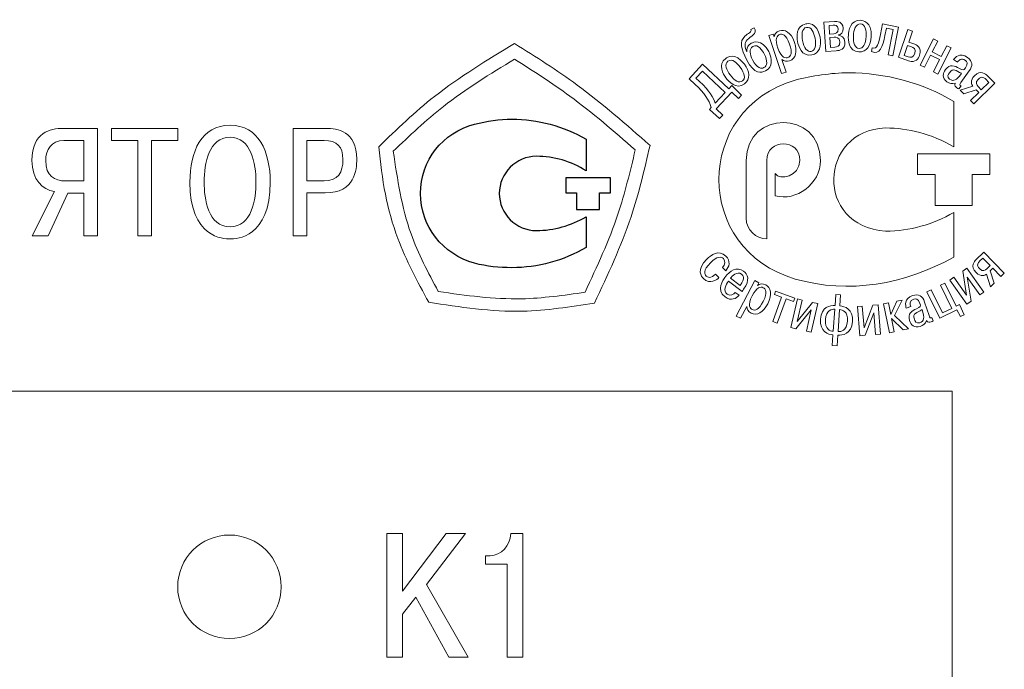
# Model space of a CAD drawing. Header units: millimetres. Extents: x 0 to 420, y 0 to 297.
# Tile 6 of 22: x 121 to 145, y 197 to 213. Entities that reach past the tile are written whole.
import ezdxf

# ---------------------------------------------------------------- set-up
doc = ezdxf.new("R2010")
doc.units = ezdxf.units.MM
doc.layers.add('text', color=250, linetype='Continuous')

msp = doc.modelspace()

# ---------------------------------------------------------------- linework, layer by layer
at = {"layer": 'text', "lineweight": 9}
for points, knots in [([(139.964, 213.049), (139.999, 213.056), (140.236, 213.1), (140.308, 212.727), (140.308, 212.727), (140.348, 212.521), (140.298, 212.334), (140.11, 212.298), (140.11, 212.298), (139.86, 212.25), (139.785, 212.521), (139.765, 212.622), (139.765, 212.622), (139.745, 212.726), (139.715, 213.001), (139.964, 213.049)], [0, 0, 0, 0, 0.2, 0.2, 0.2, 0.2, 0.4, 0.4, 0.4, 0.4, 0.6, 0.6, 0.6, 0.6, 1, 1, 1, 1]), ([(140.658, 213.108), (140.724, 213.112), (140.855, 213.107), (140.865, 212.947), (140.865, 212.947), (140.873, 212.827), (140.804, 212.79), (140.756, 212.781), (140.756, 212.781), (140.756, 212.781), (140.756, 212.773), (140.756, 212.773), (140.756, 212.773), (140.812, 212.77), (140.9, 212.736), (140.909, 212.604), (140.909, 212.604), (140.92, 212.427), (140.78, 212.405), (140.699, 212.4), (140.699, 212.4), (140.699, 212.4), (140.448, 212.384), (140.448, 212.384), (140.448, 212.384), (140.448, 212.384), (140.402, 213.091), (140.402, 213.091), (140.402, 213.091), (140.402, 213.091), (140.658, 213.108), (140.658, 213.108)], [0, 0, 0, 0, 0.111111, 0.111111, 0.111111, 0.111111, 0.222222, 0.222222, 0.222222, 0.222222, 0.333333, 0.333333, 0.333333, 0.333333, 0.444444, 0.444444, 0.444444, 0.444444, 0.555556, 0.555556, 0.555556, 0.555556, 0.666667, 0.666667, 0.666667, 0.666667, 0.777778, 0.777778, 0.777778, 0.777778, 1, 1, 1, 1]), ([(141.291, 213.135), (141.326, 213.132), (141.567, 213.116), (141.544, 212.737), (141.544, 212.737), (141.531, 212.527), (141.435, 212.359), (141.245, 212.371), (141.245, 212.371), (140.991, 212.386), (140.986, 212.668), (140.992, 212.771), (140.992, 212.771), (140.999, 212.877), (141.038, 213.15), (141.291, 213.135)], [0, 0, 0, 0, 0.2, 0.2, 0.2, 0.2, 0.4, 0.4, 0.4, 0.4, 0.6, 0.6, 0.6, 0.6, 1, 1, 1, 1]), ([(138.637, 212.913), (138.669, 212.854), (138.566, 212.82), (138.493, 212.75), (138.493, 212.75), (138.356, 212.621), (138.401, 212.446), (138.541, 212.176), (138.541, 212.176), (138.721, 211.828), (138.89, 211.86), (138.993, 211.913), (138.993, 211.913), (139.174, 212.007), (139.155, 212.21), (139.068, 212.379), (139.068, 212.379), (138.899, 212.704), (138.692, 212.603), (138.656, 212.585), (138.656, 212.585), (138.642, 212.578), (138.512, 212.509), (138.543, 212.374), (138.543, 212.374), (138.543, 212.374), (138.541, 212.373), (138.541, 212.373), (138.541, 212.373), (138.49, 212.489), (138.477, 212.584), (138.551, 212.664), (138.551, 212.664), (138.632, 212.753), (138.797, 212.795), (138.72, 212.956), (138.72, 212.956), (138.72, 212.956), (138.637, 212.913), (138.637, 212.913)], [0, 0, 0, 0, 0.090909, 0.090909, 0.090909, 0.090909, 0.181818, 0.181818, 0.181818, 0.181818, 0.272727, 0.272727, 0.272727, 0.272727, 0.363636, 0.363636, 0.363636, 0.363636, 0.454545, 0.454545, 0.454545, 0.454545, 0.545455, 0.545455, 0.545455, 0.545455, 0.636364, 0.636364, 0.636364, 0.636364, 0.727273, 0.727273, 0.727273, 0.727273, 0.818182, 0.818182, 0.818182, 0.818182, 1, 1, 1, 1]), ([(139.174, 212.8), (139.174, 212.8), (139.197, 212.732), (139.197, 212.732), (139.197, 212.732), (139.197, 212.732), (139.2, 212.732), (139.2, 212.732), (139.2, 212.732), (139.205, 212.794), (139.246, 212.854), (139.325, 212.881), (139.325, 212.881), (139.458, 212.927), (139.604, 212.851), (139.69, 212.602), (139.69, 212.602), (139.765, 212.383), (139.726, 212.21), (139.573, 212.158), (139.573, 212.158), (139.506, 212.134), (139.433, 212.148), (139.389, 212.188), (139.389, 212.188), (139.389, 212.188), (139.491, 211.886), (139.491, 211.886), (139.491, 211.886), (139.491, 211.886), (139.381, 211.848), (139.381, 211.848), (139.381, 211.848), (139.381, 211.848), (139.068, 212.764), (139.068, 212.764), (139.068, 212.764), (139.068, 212.764), (139.174, 212.8), (139.174, 212.8)], [0, 0, 0, 0, 0.090909, 0.090909, 0.090909, 0.090909, 0.181818, 0.181818, 0.181818, 0.181818, 0.272727, 0.272727, 0.272727, 0.272727, 0.363636, 0.363636, 0.363636, 0.363636, 0.454545, 0.454545, 0.454545, 0.454545, 0.545455, 0.545455, 0.545455, 0.545455, 0.636364, 0.636364, 0.636364, 0.636364, 0.727273, 0.727273, 0.727273, 0.727273, 0.818182, 0.818182, 0.818182, 0.818182, 1, 1, 1, 1]), ([(140.094, 212.383), (140.189, 212.402), (140.223, 212.523), (140.188, 212.704), (140.188, 212.704), (140.162, 212.837), (140.099, 212.987), (139.981, 212.964), (139.981, 212.964), (139.863, 212.941), (139.86, 212.779), (139.886, 212.646), (139.886, 212.646), (139.921, 212.465), (139.998, 212.364), (140.094, 212.383)], [0, 0, 0, 0, 0.2, 0.2, 0.2, 0.2, 0.4, 0.4, 0.4, 0.4, 0.6, 0.6, 0.6, 0.6, 1, 1, 1, 1]), ([(140.539, 212.804), (140.539, 212.804), (140.638, 212.81), (140.638, 212.81), (140.638, 212.81), (140.678, 212.813), (140.75, 212.827), (140.743, 212.926), (140.743, 212.926), (140.737, 213.02), (140.667, 213.022), (140.628, 213.019), (140.628, 213.019), (140.628, 213.019), (140.525, 213.012), (140.525, 213.012), (140.525, 213.012), (140.525, 213.012), (140.539, 212.804), (140.539, 212.804)], [0, 0, 0, 0, 0.166667, 0.166667, 0.166667, 0.166667, 0.333333, 0.333333, 0.333333, 0.333333, 0.5, 0.5, 0.5, 0.5, 0.666667, 0.666667, 0.666667, 0.666667, 1, 1, 1, 1]), ([(141.25, 212.457), (141.347, 212.451), (141.41, 212.561), (141.421, 212.745), (141.421, 212.745), (141.43, 212.88), (141.406, 213.041), (141.286, 213.048), (141.286, 213.048), (141.166, 213.056), (141.123, 212.899), (141.115, 212.764), (141.115, 212.764), (141.104, 212.579), (141.152, 212.463), (141.25, 212.457)], [0, 0, 0, 0, 0.2, 0.2, 0.2, 0.2, 0.4, 0.4, 0.4, 0.4, 0.6, 0.6, 0.6, 0.6, 1, 1, 1, 1]), ([(141.569, 212.469), (141.692, 212.412), (141.727, 212.598), (141.765, 212.789), (141.765, 212.789), (141.765, 212.789), (141.817, 213.05), (141.817, 213.05), (141.817, 213.05), (141.817, 213.05), (142.207, 212.973), (142.207, 212.973), (142.207, 212.973), (142.207, 212.973), (142.07, 212.277), (142.07, 212.277), (142.07, 212.277), (142.07, 212.277), (141.956, 212.3), (141.956, 212.3), (141.956, 212.3), (141.956, 212.3), (142.076, 212.911), (142.076, 212.911), (142.076, 212.911), (142.076, 212.911), (141.91, 212.944), (141.91, 212.944), (141.91, 212.944), (141.91, 212.944), (141.874, 212.767), (141.874, 212.767), (141.874, 212.767), (141.823, 212.505), (141.76, 212.287), (141.552, 212.381), (141.552, 212.381), (141.552, 212.381), (141.569, 212.469), (141.569, 212.469)], [0, 0, 0, 0, 0.090909, 0.090909, 0.090909, 0.090909, 0.181818, 0.181818, 0.181818, 0.181818, 0.272727, 0.272727, 0.272727, 0.272727, 0.363636, 0.363636, 0.363636, 0.363636, 0.454545, 0.454545, 0.454545, 0.454545, 0.545455, 0.545455, 0.545455, 0.545455, 0.636364, 0.636364, 0.636364, 0.636364, 0.727273, 0.727273, 0.727273, 0.727273, 0.818182, 0.818182, 0.818182, 0.818182, 1, 1, 1, 1]), ([(142.43, 212.912), (142.43, 212.912), (142.201, 212.241), (142.201, 212.241), (142.201, 212.241), (142.201, 212.241), (142.446, 212.157), (142.446, 212.157), (142.446, 212.157), (142.618, 212.098), (142.687, 212.213), (142.713, 212.29), (142.713, 212.29), (142.783, 212.493), (142.623, 212.549), (142.573, 212.566), (142.573, 212.566), (142.573, 212.566), (142.45, 212.609), (142.45, 212.609), (142.45, 212.609), (142.45, 212.609), (142.541, 212.874), (142.541, 212.874), (142.541, 212.874), (142.541, 212.874), (142.43, 212.912), (142.43, 212.912)], [0, 0, 0, 0, 0.125, 0.125, 0.125, 0.125, 0.25, 0.25, 0.25, 0.25, 0.375, 0.375, 0.375, 0.375, 0.5, 0.5, 0.5, 0.5, 0.625, 0.625, 0.625, 0.625, 0.75, 0.75, 0.75, 0.75, 1, 1, 1, 1]), ([(139.529, 212.234), (139.606, 212.26), (139.647, 212.347), (139.573, 212.562), (139.573, 212.562), (139.492, 212.801), (139.385, 212.81), (139.333, 212.792), (139.333, 212.792), (139.266, 212.77), (139.213, 212.685), (139.289, 212.462), (139.289, 212.462), (139.376, 212.207), (139.495, 212.222), (139.529, 212.234)], [0, 0, 0, 0, 0.2, 0.2, 0.2, 0.2, 0.4, 0.4, 0.4, 0.4, 0.6, 0.6, 0.6, 0.6, 1, 1, 1, 1]), ([(140.56, 212.478), (140.56, 212.478), (140.669, 212.485), (140.669, 212.485), (140.669, 212.485), (140.71, 212.487), (140.792, 212.503), (140.785, 212.612), (140.785, 212.612), (140.777, 212.727), (140.695, 212.727), (140.649, 212.724), (140.649, 212.724), (140.649, 212.724), (140.544, 212.717), (140.544, 212.717), (140.544, 212.717), (140.544, 212.717), (140.56, 212.478), (140.56, 212.478)], [0, 0, 0, 0, 0.166667, 0.166667, 0.166667, 0.166667, 0.333333, 0.333333, 0.333333, 0.333333, 0.5, 0.5, 0.5, 0.5, 0.666667, 0.666667, 0.666667, 0.666667, 1, 1, 1, 1]), ([(142.829, 212.001), (142.829, 212.001), (142.725, 212.054), (142.725, 212.054), (142.725, 212.054), (142.725, 212.054), (143.048, 212.685), (143.048, 212.685), (143.048, 212.685), (143.048, 212.685), (143.152, 212.632), (143.152, 212.632), (143.152, 212.632), (143.152, 212.632), (143.019, 212.372), (143.019, 212.372), (143.019, 212.372), (143.019, 212.372), (143.236, 212.262), (143.236, 212.262), (143.236, 212.262), (143.236, 212.262), (143.369, 212.522), (143.369, 212.522), (143.369, 212.522), (143.369, 212.522), (143.473, 212.468), (143.473, 212.468), (143.473, 212.468), (143.473, 212.468), (143.15, 211.837), (143.15, 211.837), (143.15, 211.837), (143.15, 211.837), (143.046, 211.89), (143.046, 211.89), (143.046, 211.89), (143.046, 211.89), (143.196, 212.185), (143.196, 212.185), (143.196, 212.185), (143.196, 212.185), (142.98, 212.295), (142.98, 212.295), (142.98, 212.295), (142.98, 212.295), (142.829, 212.001), (142.829, 212.001)], [0, 0, 0, 0, 0.076923, 0.076923, 0.076923, 0.076923, 0.153846, 0.153846, 0.153846, 0.153846, 0.230769, 0.230769, 0.230769, 0.230769, 0.307692, 0.307692, 0.307692, 0.307692, 0.384615, 0.384615, 0.384615, 0.384615, 0.461538, 0.461538, 0.461538, 0.461538, 0.538462, 0.538462, 0.538462, 0.538462, 0.615385, 0.615385, 0.615385, 0.615385, 0.692308, 0.692308, 0.692308, 0.692308, 0.769231, 0.769231, 0.769231, 0.769231, 0.846154, 0.846154, 0.846154, 0.846154, 1, 1, 1, 1]), ([(138.032, 212.216), (138.06, 212.237), (138.256, 212.379), (138.481, 212.073), (138.481, 212.073), (138.605, 211.903), (138.639, 211.713), (138.485, 211.6), (138.485, 211.6), (138.281, 211.449), (138.096, 211.662), (138.035, 211.745), (138.035, 211.745), (137.973, 211.831), (137.828, 212.066), (138.032, 212.216)], [0, 0, 0, 0, 0.2, 0.2, 0.2, 0.2, 0.4, 0.4, 0.4, 0.4, 0.6, 0.6, 0.6, 0.6, 1, 1, 1, 1]), ([(138.677, 212.181), (138.613, 212.304), (138.582, 212.449), (138.688, 212.504), (138.688, 212.504), (138.815, 212.57), (138.919, 212.4), (138.959, 212.322), (138.959, 212.322), (139.049, 212.148), (139.036, 212.033), (138.954, 211.991), (138.954, 211.991), (138.894, 211.96), (138.789, 211.964), (138.677, 212.181)], [0, 0, 0, 0, 0.2, 0.2, 0.2, 0.2, 0.4, 0.4, 0.4, 0.4, 0.6, 0.6, 0.6, 0.6, 1, 1, 1, 1]), ([(142.422, 212.527), (142.422, 212.527), (142.521, 212.493), (142.521, 212.493), (142.521, 212.493), (142.551, 212.483), (142.639, 212.453), (142.6, 212.337), (142.6, 212.337), (142.561, 212.224), (142.486, 212.235), (142.436, 212.252), (142.436, 212.252), (142.436, 212.252), (142.339, 212.285), (142.339, 212.285), (142.339, 212.285), (142.339, 212.285), (142.422, 212.527), (142.422, 212.527)], [0, 0, 0, 0, 0.166667, 0.166667, 0.166667, 0.166667, 0.333333, 0.333333, 0.333333, 0.333333, 0.5, 0.5, 0.5, 0.5, 0.666667, 0.666667, 0.666667, 0.666667, 1, 1, 1, 1]), ([(143.534, 212.187), (143.564, 212.229), (143.682, 212.373), (143.868, 212.238), (143.868, 212.238), (143.996, 212.145), (144.003, 212.039), (143.912, 211.912), (143.912, 211.912), (143.912, 211.912), (143.711, 211.635), (143.711, 211.635), (143.711, 211.635), (143.674, 211.584), (143.674, 211.575), (143.697, 211.559), (143.697, 211.559), (143.702, 211.556), (143.707, 211.551), (143.713, 211.549), (143.713, 211.549), (143.713, 211.549), (143.661, 211.478), (143.661, 211.478), (143.661, 211.478), (143.649, 211.483), (143.628, 211.495), (143.614, 211.505), (143.614, 211.505), (143.586, 211.526), (143.552, 211.559), (143.574, 211.615), (143.574, 211.615), (143.495, 211.592), (143.428, 211.613), (143.373, 211.652), (143.373, 211.652), (143.245, 211.745), (143.273, 211.859), (143.335, 211.943), (143.335, 211.943), (143.44, 212.089), (143.567, 212.031), (143.663, 211.978), (143.663, 211.978), (143.77, 211.922), (143.771, 211.917), (143.818, 211.983), (143.818, 211.983), (143.896, 212.091), (143.859, 212.137), (143.818, 212.168), (143.818, 212.168), (143.72, 212.238), (143.653, 212.159), (143.626, 212.12), (143.626, 212.12), (143.626, 212.12), (143.534, 212.187), (143.534, 212.187)], [0, 0, 0, 0, 0.0625, 0.0625, 0.0625, 0.0625, 0.125, 0.125, 0.125, 0.125, 0.1875, 0.1875, 0.1875, 0.1875, 0.25, 0.25, 0.25, 0.25, 0.3125, 0.3125, 0.3125, 0.3125, 0.375, 0.375, 0.375, 0.375, 0.4375, 0.4375, 0.4375, 0.4375, 0.5, 0.5, 0.5, 0.5, 0.5625, 0.5625, 0.5625, 0.5625, 0.625, 0.625, 0.625, 0.625, 0.6875, 0.6875, 0.6875, 0.6875, 0.75, 0.75, 0.75, 0.75, 0.8125, 0.8125, 0.8125, 0.8125, 0.875, 0.875, 0.875, 0.875, 1, 1, 1, 1]), ([(138.434, 211.669), (138.513, 211.728), (138.491, 211.852), (138.381, 212), (138.381, 212), (138.301, 212.109), (138.18, 212.218), (138.084, 212.146), (138.084, 212.146), (137.987, 212.075), (138.054, 211.927), (138.134, 211.818), (138.134, 211.818), (138.243, 211.67), (138.355, 211.612), (138.434, 211.669)], [0, 0, 0, 0, 0.2, 0.2, 0.2, 0.2, 0.4, 0.4, 0.4, 0.4, 0.6, 0.6, 0.6, 0.6, 1, 1, 1, 1]), ([(138.177, 211.559), (138.177, 211.559), (138.413, 211.327), (138.413, 211.327), (138.413, 211.327), (138.413, 211.327), (138.336, 211.245), (138.336, 211.245), (138.336, 211.245), (138.336, 211.245), (138.175, 211.396), (138.175, 211.396), (138.175, 211.396), (138.175, 211.396), (137.797, 210.993), (137.797, 210.993), (137.797, 210.993), (137.797, 210.993), (137.958, 210.842), (137.958, 210.842), (137.958, 210.842), (137.958, 210.842), (137.882, 210.76), (137.882, 210.76), (137.882, 210.76), (137.882, 210.76), (137.635, 210.981), (137.635, 210.981), (137.635, 210.981), (137.635, 210.981), (137.682, 211.032), (137.682, 211.032), (137.682, 211.032), (137.624, 211.207), (137.516, 211.377), (137.291, 211.588), (137.291, 211.588), (137.291, 211.588), (137.145, 211.725), (137.145, 211.725), (137.145, 211.725), (137.145, 211.725), (137.471, 212.074), (137.471, 212.074), (137.471, 212.074), (137.471, 212.074), (138.103, 211.48), (138.103, 211.48), (138.103, 211.48), (138.103, 211.48), (138.177, 211.559), (138.177, 211.559)], [0, 0, 0, 0, 0.071429, 0.071429, 0.071429, 0.071429, 0.142857, 0.142857, 0.142857, 0.142857, 0.214286, 0.214286, 0.214286, 0.214286, 0.285714, 0.285714, 0.285714, 0.285714, 0.357143, 0.357143, 0.357143, 0.357143, 0.428571, 0.428571, 0.428571, 0.428571, 0.5, 0.5, 0.5, 0.5, 0.571429, 0.571429, 0.571429, 0.571429, 0.642857, 0.642857, 0.642857, 0.642857, 0.714286, 0.714286, 0.714286, 0.714286, 0.785714, 0.785714, 0.785714, 0.785714, 0.857143, 0.857143, 0.857143, 0.857143, 1, 1, 1, 1]), ([(137.31, 211.741), (137.31, 211.741), (137.399, 211.658), (137.399, 211.658), (137.399, 211.658), (137.642, 211.43), (137.732, 211.264), (137.777, 211.133), (137.777, 211.133), (137.777, 211.133), (138.019, 211.391), (138.019, 211.391), (138.019, 211.391), (138.019, 211.391), (137.468, 211.909), (137.468, 211.909), (137.468, 211.909), (137.468, 211.909), (137.31, 211.741), (137.31, 211.741)], [0, 0, 0, 0, 0.166667, 0.166667, 0.166667, 0.166667, 0.333333, 0.333333, 0.333333, 0.333333, 0.5, 0.5, 0.5, 0.5, 0.666667, 0.666667, 0.666667, 0.666667, 1, 1, 1, 1]), ([(143.727, 211.856), (143.582, 211.911), (143.526, 212), (143.432, 211.87), (143.432, 211.87), (143.405, 211.834), (143.363, 211.766), (143.435, 211.714), (143.435, 211.714), (143.534, 211.643), (143.615, 211.703), (143.701, 211.821), (143.701, 211.821), (143.701, 211.821), (143.727, 211.856), (143.727, 211.856)], [0, 0, 0, 0, 0.2, 0.2, 0.2, 0.2, 0.4, 0.4, 0.4, 0.4, 0.6, 0.6, 0.6, 0.6, 1, 1, 1, 1]), ([(144.08, 211.456), (144.08, 211.456), (144.142, 211.394), (144.142, 211.394), (144.142, 211.394), (144.142, 211.394), (143.944, 211.197), (143.944, 211.197), (143.944, 211.197), (143.944, 211.197), (144.026, 211.114), (144.026, 211.114), (144.026, 211.114), (144.026, 211.114), (144.53, 211.614), (144.53, 211.614), (144.53, 211.614), (144.53, 211.614), (144.342, 211.803), (144.342, 211.803), (144.342, 211.803), (144.311, 211.833), (144.191, 211.946), (144.037, 211.793), (144.037, 211.793), (143.923, 211.68), (143.969, 211.582), (143.999, 211.541), (143.999, 211.541), (143.999, 211.541), (143.694, 211.449), (143.694, 211.449), (143.694, 211.449), (143.694, 211.449), (143.782, 211.361), (143.782, 211.361), (143.782, 211.361), (143.782, 211.361), (144.08, 211.456), (144.08, 211.456)], [0, 0, 0, 0, 0.090909, 0.090909, 0.090909, 0.090909, 0.181818, 0.181818, 0.181818, 0.181818, 0.272727, 0.272727, 0.272727, 0.272727, 0.363636, 0.363636, 0.363636, 0.363636, 0.454545, 0.454545, 0.454545, 0.454545, 0.545455, 0.545455, 0.545455, 0.545455, 0.636364, 0.636364, 0.636364, 0.636364, 0.727273, 0.727273, 0.727273, 0.727273, 0.818182, 0.818182, 0.818182, 0.818182, 1, 1, 1, 1]), ([(139.711, 211.692), (140.12, 211.79), (140.569, 211.867), (140.998, 211.867), (140.998, 211.867), (141.874, 211.867), (142.797, 211.621), (143.537, 211.173), (143.537, 211.173), (143.537, 211.173), (143.537, 210.081), (143.537, 210.081), (143.537, 210.081), (142.998, 210.394), (142.437, 210.533), (141.891, 210.535), (141.891, 210.535), (140.271, 210.475), (140.172, 208.154), (141.891, 208.042), (141.891, 208.042), (142.483, 208.048), (143.022, 208.197), (143.537, 208.495), (143.537, 208.495), (143.537, 208.495), (143.537, 207.415), (143.537, 207.415), (143.537, 207.415), (142.344, 206.75), (141.009, 206.518), (139.711, 206.884), (139.711, 206.884), (137.25, 207.595), (137.25, 210.98), (139.711, 211.692)], [0, 0, 0, 0, 0.1, 0.1, 0.1, 0.1, 0.2, 0.2, 0.2, 0.2, 0.3, 0.3, 0.3, 0.3, 0.4, 0.4, 0.4, 0.4, 0.5, 0.5, 0.5, 0.5, 0.6, 0.6, 0.6, 0.6, 0.7, 0.7, 0.7, 0.7, 0.8, 0.8, 0.8, 0.8, 1, 1, 1, 1]), ([(144.386, 211.636), (144.386, 211.636), (144.203, 211.455), (144.203, 211.455), (144.203, 211.455), (144.203, 211.455), (144.126, 211.533), (144.126, 211.533), (144.126, 211.533), (144.089, 211.57), (144.05, 211.633), (144.126, 211.709), (144.126, 211.709), (144.218, 211.799), (144.278, 211.744), (144.309, 211.713), (144.309, 211.713), (144.309, 211.713), (144.386, 211.636), (144.386, 211.636)], [0, 0, 0, 0, 0.166667, 0.166667, 0.166667, 0.166667, 0.333333, 0.333333, 0.333333, 0.333333, 0.5, 0.5, 0.5, 0.5, 0.666667, 0.666667, 0.666667, 0.666667, 1, 1, 1, 1]), ([(139.224, 209.432), (139.224, 209.432), (139.224, 208.896), (139.224, 208.896), (139.224, 208.896), (139.729, 208.755), (140.319, 209.18), (140.319, 209.751), (140.319, 209.751), (140.319, 210.972), (138.524, 210.972), (138.524, 209.751), (138.524, 209.751), (138.524, 209.751), (138.524, 208.354), (138.524, 208.354), (138.524, 208.354), (138.524, 208.076), (138.756, 207.855), (139.024, 207.855), (139.024, 207.855), (139.024, 207.855), (139.024, 209.751), (139.024, 209.751), (139.024, 209.751), (139.026, 210.283), (139.82, 210.283), (139.82, 209.751), (139.82, 209.751), (139.82, 209.352), (139.333, 209.265), (139.224, 209.432)], [0, 0, 0, 0, 0.111111, 0.111111, 0.111111, 0.111111, 0.222222, 0.222222, 0.222222, 0.222222, 0.333333, 0.333333, 0.333333, 0.333333, 0.444444, 0.444444, 0.444444, 0.444444, 0.555556, 0.555556, 0.555556, 0.555556, 0.666667, 0.666667, 0.666667, 0.666667, 0.777778, 0.777778, 0.777778, 0.777778, 1, 1, 1, 1]), ([(122.529, 208.961), (122.529, 208.961), (122.529, 207.932), (122.529, 207.932), (122.529, 207.932), (122.529, 207.932), (122.858, 207.932), (122.858, 207.932), (122.858, 207.932), (122.858, 207.932), (122.858, 210.525), (122.858, 210.525), (122.858, 210.525), (122.858, 210.525), (122.021, 210.525), (122.021, 210.525), (122.021, 210.525), (121.721, 210.525), (121.273, 210.428), (121.273, 209.75), (121.273, 209.75), (121.273, 209.28), (121.525, 209.043), (121.814, 208.998), (121.814, 208.998), (121.814, 208.998), (121.277, 207.932), (121.277, 207.932), (121.277, 207.932), (121.277, 207.932), (121.662, 207.932), (121.662, 207.932), (121.662, 207.932), (121.662, 207.932), (122.143, 208.961), (122.143, 208.961), (122.143, 208.961), (122.143, 208.961), (122.529, 208.961), (122.529, 208.961)], [0, 0, 0, 0, 0.090909, 0.090909, 0.090909, 0.090909, 0.181818, 0.181818, 0.181818, 0.181818, 0.272727, 0.272727, 0.272727, 0.272727, 0.363636, 0.363636, 0.363636, 0.363636, 0.454545, 0.454545, 0.454545, 0.454545, 0.545455, 0.545455, 0.545455, 0.545455, 0.636364, 0.636364, 0.636364, 0.636364, 0.727273, 0.727273, 0.727273, 0.727273, 0.818182, 0.818182, 0.818182, 0.818182, 1, 1, 1, 1]), ([(123.832, 210.232), (123.832, 210.232), (123.832, 207.932), (123.832, 207.932), (123.832, 207.932), (123.832, 207.932), (124.162, 207.932), (124.162, 207.932), (124.162, 207.932), (124.162, 207.932), (124.162, 210.232), (124.162, 210.232), (124.162, 210.232), (124.162, 210.232), (124.799, 210.232), (124.799, 210.232), (124.799, 210.232), (124.799, 210.232), (124.799, 210.525), (124.799, 210.525), (124.799, 210.525), (124.799, 210.525), (123.194, 210.525), (123.194, 210.525), (123.194, 210.525), (123.194, 210.525), (123.194, 210.232), (123.194, 210.232), (123.194, 210.232), (123.194, 210.232), (123.832, 210.232), (123.832, 210.232)], [0, 0, 0, 0, 0.111111, 0.111111, 0.111111, 0.111111, 0.222222, 0.222222, 0.222222, 0.222222, 0.333333, 0.333333, 0.333333, 0.333333, 0.444444, 0.444444, 0.444444, 0.444444, 0.555556, 0.555556, 0.555556, 0.555556, 0.666667, 0.666667, 0.666667, 0.666667, 0.777778, 0.777778, 0.777778, 0.777778, 1, 1, 1, 1]), ([(125.087, 209.228), (125.087, 207.879), (125.902, 207.853), (126.058, 207.853), (126.058, 207.853), (126.214, 207.853), (127.028, 207.879), (127.028, 209.228), (127.028, 209.228), (127.028, 209.961), (126.747, 210.602), (126.058, 210.602), (126.058, 210.602), (125.369, 210.602), (125.087, 209.961), (125.087, 209.228)], [0, 0, 0, 0, 0.2, 0.2, 0.2, 0.2, 0.4, 0.4, 0.4, 0.4, 0.6, 0.6, 0.6, 0.6, 1, 1, 1, 1]), ([(127.584, 210.525), (127.584, 210.525), (127.584, 207.932), (127.584, 207.932), (127.584, 207.932), (127.584, 207.932), (127.913, 207.932), (127.913, 207.932), (127.913, 207.932), (127.913, 207.932), (127.913, 208.965), (127.913, 208.965), (127.913, 208.965), (127.913, 208.965), (128.358, 208.965), (128.358, 208.965), (128.358, 208.965), (129.08, 208.965), (129.117, 209.532), (129.117, 209.78), (129.117, 209.78), (129.117, 210.465), (128.643, 210.525), (128.38, 210.525), (128.38, 210.525), (128.38, 210.525), (127.584, 210.525), (127.584, 210.525)], [0, 0, 0, 0, 0.125, 0.125, 0.125, 0.125, 0.25, 0.25, 0.25, 0.25, 0.375, 0.375, 0.375, 0.375, 0.5, 0.5, 0.5, 0.5, 0.625, 0.625, 0.625, 0.625, 0.75, 0.75, 0.75, 0.75, 1, 1, 1, 1]), ([(125.432, 209.228), (125.432, 209.68), (125.55, 210.31), (126.058, 210.31), (126.058, 210.31), (126.565, 210.31), (126.684, 209.68), (126.684, 209.228), (126.684, 209.228), (126.684, 208.817), (126.588, 208.146), (126.058, 208.146), (126.058, 208.146), (125.528, 208.146), (125.432, 208.817), (125.432, 209.228)], [0, 0, 0, 0, 0.2, 0.2, 0.2, 0.2, 0.4, 0.4, 0.4, 0.4, 0.6, 0.6, 0.6, 0.6, 1, 1, 1, 1]), ([(122.529, 210.232), (122.529, 210.232), (122.529, 209.254), (122.529, 209.254), (122.529, 209.254), (122.529, 209.254), (122.08, 209.254), (122.08, 209.254), (122.08, 209.254), (121.821, 209.254), (121.606, 209.369), (121.606, 209.747), (121.606, 209.747), (121.606, 210.006), (121.736, 210.232), (122.043, 210.232), (122.043, 210.232), (122.043, 210.232), (122.529, 210.232), (122.529, 210.232)], [0, 0, 0, 0, 0.166667, 0.166667, 0.166667, 0.166667, 0.333333, 0.333333, 0.333333, 0.333333, 0.5, 0.5, 0.5, 0.5, 0.666667, 0.666667, 0.666667, 0.666667, 1, 1, 1, 1]), ([(127.913, 210.232), (127.913, 210.232), (128.328, 210.232), (128.328, 210.232), (128.328, 210.232), (128.639, 210.232), (128.784, 210.091), (128.784, 209.773), (128.784, 209.773), (128.784, 209.458), (128.673, 209.258), (128.328, 209.258), (128.328, 209.258), (128.328, 209.258), (127.913, 209.258), (127.913, 209.258), (127.913, 209.258), (127.913, 209.258), (127.913, 210.232), (127.913, 210.232)], [0, 0, 0, 0, 0.166667, 0.166667, 0.166667, 0.166667, 0.333333, 0.333333, 0.333333, 0.333333, 0.5, 0.5, 0.5, 0.5, 0.666667, 0.666667, 0.666667, 0.666667, 1, 1, 1, 1]), ([(142.664, 209.911), (142.664, 209.911), (144.409, 209.911), (144.409, 209.911), (144.409, 209.911), (144.409, 209.911), (144.409, 209.413), (144.409, 209.413), (144.409, 209.413), (144.409, 209.413), (143.986, 209.413), (143.986, 209.413), (143.986, 209.413), (143.986, 209.413), (143.986, 208.665), (143.986, 208.665), (143.986, 208.665), (143.986, 208.665), (143.088, 208.665), (143.088, 208.665), (143.088, 208.665), (143.088, 208.665), (143.088, 209.413), (143.088, 209.413), (143.088, 209.413), (143.088, 209.413), (142.664, 209.413), (142.664, 209.413), (142.664, 209.413), (142.664, 209.413), (142.664, 209.911), (142.664, 209.911)], [0, 0, 0, 0, 0.111111, 0.111111, 0.111111, 0.111111, 0.222222, 0.222222, 0.222222, 0.222222, 0.333333, 0.333333, 0.333333, 0.333333, 0.444444, 0.444444, 0.444444, 0.444444, 0.555556, 0.555556, 0.555556, 0.555556, 0.666667, 0.666667, 0.666667, 0.666667, 0.777778, 0.777778, 0.777778, 0.777778, 1, 1, 1, 1]), ([(137.866, 206.919), (137.823, 206.879), (137.65, 206.738), (137.492, 206.9), (137.492, 206.9), (137.446, 206.947), (137.308, 207.104), (137.577, 207.367), (137.577, 207.367), (137.668, 207.456), (137.865, 207.612), (138.035, 207.439), (138.035, 207.439), (138.151, 207.32), (138.119, 207.173), (138.03, 207.086), (138.03, 207.086), (138.03, 207.086), (137.951, 207.167), (137.951, 207.167), (137.951, 207.167), (138.011, 207.23), (138.034, 207.317), (137.974, 207.377), (137.974, 207.377), (137.918, 207.434), (137.824, 207.437), (137.663, 207.28), (137.663, 207.28), (137.472, 207.092), (137.521, 206.994), (137.556, 206.958), (137.556, 206.958), (137.592, 206.921), (137.675, 206.895), (137.787, 207), (137.787, 207), (137.787, 207), (137.866, 206.919), (137.866, 206.919)], [0, 0, 0, 0, 0.090909, 0.090909, 0.090909, 0.090909, 0.181818, 0.181818, 0.181818, 0.181818, 0.272727, 0.272727, 0.272727, 0.272727, 0.363636, 0.363636, 0.363636, 0.363636, 0.454545, 0.454545, 0.454545, 0.454545, 0.545455, 0.545455, 0.545455, 0.545455, 0.636364, 0.636364, 0.636364, 0.636364, 0.727273, 0.727273, 0.727273, 0.727273, 0.818182, 0.818182, 0.818182, 0.818182, 1, 1, 1, 1]), ([(144.511, 206.785), (144.511, 206.785), (144.422, 206.698), (144.422, 206.698), (144.422, 206.698), (144.422, 206.698), (144.331, 207.004), (144.331, 207.004), (144.331, 207.004), (144.29, 206.974), (144.192, 206.928), (144.08, 207.042), (144.08, 207.042), (143.928, 207.197), (144.041, 207.317), (144.071, 207.348), (144.071, 207.348), (144.071, 207.348), (144.261, 207.535), (144.261, 207.535), (144.261, 207.535), (144.261, 207.535), (144.759, 207.029), (144.759, 207.029), (144.759, 207.029), (144.759, 207.029), (144.675, 206.947), (144.675, 206.947), (144.675, 206.947), (144.675, 206.947), (144.479, 207.146), (144.479, 207.146), (144.479, 207.146), (144.479, 207.146), (144.417, 207.084), (144.417, 207.084), (144.417, 207.084), (144.417, 207.084), (144.511, 206.785), (144.511, 206.785)], [0, 0, 0, 0, 0.090909, 0.090909, 0.090909, 0.090909, 0.181818, 0.181818, 0.181818, 0.181818, 0.272727, 0.272727, 0.272727, 0.272727, 0.363636, 0.363636, 0.363636, 0.363636, 0.454545, 0.454545, 0.454545, 0.454545, 0.545455, 0.545455, 0.545455, 0.545455, 0.636364, 0.636364, 0.636364, 0.636364, 0.727273, 0.727273, 0.727273, 0.727273, 0.818182, 0.818182, 0.818182, 0.818182, 1, 1, 1, 1]), ([(144.161, 207.314), (144.129, 207.283), (144.074, 207.223), (144.164, 207.132), (144.164, 207.132), (144.24, 207.055), (144.303, 207.094), (144.34, 207.13), (144.34, 207.13), (144.34, 207.13), (144.419, 207.208), (144.419, 207.208), (144.419, 207.208), (144.419, 207.208), (144.239, 207.391), (144.239, 207.391), (144.239, 207.391), (144.239, 207.391), (144.161, 207.314), (144.161, 207.314)], [0, 0, 0, 0, 0.166667, 0.166667, 0.166667, 0.166667, 0.333333, 0.333333, 0.333333, 0.333333, 0.5, 0.5, 0.5, 0.5, 0.666667, 0.666667, 0.666667, 0.666667, 1, 1, 1, 1]), ([(138.351, 206.492), (138.286, 206.417), (138.159, 206.344), (138.014, 206.451), (138.014, 206.451), (137.788, 206.618), (137.972, 206.874), (138.01, 206.925), (138.01, 206.925), (138.135, 207.095), (138.294, 207.195), (138.462, 207.071), (138.462, 207.071), (138.561, 206.998), (138.624, 206.879), (138.463, 206.637), (138.463, 206.637), (138.452, 206.619), (138.44, 206.603), (138.428, 206.586), (138.428, 206.586), (138.428, 206.586), (138.094, 206.832), (138.094, 206.832), (138.094, 206.832), (138.032, 206.751), (137.962, 206.597), (138.063, 206.522), (138.063, 206.522), (138.137, 206.467), (138.218, 206.511), (138.26, 206.559), (138.26, 206.559), (138.26, 206.559), (138.351, 206.492), (138.351, 206.492)], [0, 0, 0, 0, 0.1, 0.1, 0.1, 0.1, 0.2, 0.2, 0.2, 0.2, 0.3, 0.3, 0.3, 0.3, 0.4, 0.4, 0.4, 0.4, 0.5, 0.5, 0.5, 0.5, 0.6, 0.6, 0.6, 0.6, 0.7, 0.7, 0.7, 0.7, 0.8, 0.8, 0.8, 0.8, 1, 1, 1, 1]), ([(143.753, 207.076), (143.753, 207.076), (143.857, 207.149), (143.857, 207.149), (143.857, 207.149), (143.857, 207.149), (144.265, 206.568), (144.265, 206.568), (144.265, 206.568), (144.265, 206.568), (144.169, 206.501), (144.169, 206.501), (144.169, 206.501), (144.169, 206.501), (143.865, 206.933), (143.865, 206.933), (143.865, 206.933), (143.865, 206.933), (143.958, 206.353), (143.958, 206.353), (143.958, 206.353), (143.958, 206.353), (143.854, 206.279), (143.854, 206.279), (143.854, 206.279), (143.854, 206.279), (143.446, 206.859), (143.446, 206.859), (143.446, 206.859), (143.446, 206.859), (143.542, 206.927), (143.542, 206.927), (143.542, 206.927), (143.542, 206.927), (143.845, 206.495), (143.845, 206.495), (143.845, 206.495), (143.845, 206.495), (143.753, 207.076), (143.753, 207.076)], [0, 0, 0, 0, 0.090909, 0.090909, 0.090909, 0.090909, 0.181818, 0.181818, 0.181818, 0.181818, 0.272727, 0.272727, 0.272727, 0.272727, 0.363636, 0.363636, 0.363636, 0.363636, 0.454545, 0.454545, 0.454545, 0.454545, 0.545455, 0.545455, 0.545455, 0.545455, 0.636364, 0.636364, 0.636364, 0.636364, 0.727273, 0.727273, 0.727273, 0.727273, 0.818182, 0.818182, 0.818182, 0.818182, 1, 1, 1, 1]), ([(138.38, 206.729), (138.51, 206.907), (138.446, 206.975), (138.411, 207.001), (138.411, 207.001), (138.297, 207.086), (138.182, 206.953), (138.146, 206.902), (138.146, 206.902), (138.146, 206.902), (138.38, 206.729), (138.38, 206.729)], [0, 0, 0, 0, 0.25, 0.25, 0.25, 0.25, 0.5, 0.5, 0.5, 0.5, 1, 1, 1, 1]), ([(138.832, 206.796), (138.832, 206.796), (138.798, 206.732), (138.798, 206.732), (138.798, 206.732), (138.798, 206.732), (138.801, 206.731), (138.801, 206.731), (138.801, 206.731), (138.849, 206.77), (138.921, 206.781), (138.995, 206.743), (138.995, 206.743), (139.119, 206.677), (139.166, 206.519), (139.044, 206.286), (139.044, 206.286), (138.936, 206.08), (138.785, 205.989), (138.641, 206.064), (138.641, 206.064), (138.578, 206.097), (138.538, 206.159), (138.536, 206.219), (138.536, 206.219), (138.536, 206.219), (138.388, 205.937), (138.388, 205.937), (138.388, 205.937), (138.388, 205.937), (138.284, 205.991), (138.284, 205.991), (138.284, 205.991), (138.284, 205.991), (138.733, 206.848), (138.733, 206.848), (138.733, 206.848), (138.733, 206.848), (138.832, 206.796), (138.832, 206.796)], [0, 0, 0, 0, 0.090909, 0.090909, 0.090909, 0.090909, 0.181818, 0.181818, 0.181818, 0.181818, 0.272727, 0.272727, 0.272727, 0.272727, 0.363636, 0.363636, 0.363636, 0.363636, 0.454545, 0.454545, 0.454545, 0.454545, 0.545455, 0.545455, 0.545455, 0.545455, 0.636364, 0.636364, 0.636364, 0.636364, 0.727273, 0.727273, 0.727273, 0.727273, 0.818182, 0.818182, 0.818182, 0.818182, 1, 1, 1, 1]), ([(138.666, 206.149), (138.738, 206.111), (138.829, 206.141), (138.935, 206.342), (138.935, 206.342), (139.052, 206.566), (138.985, 206.65), (138.936, 206.676), (138.936, 206.676), (138.874, 206.708), (138.775, 206.689), (138.666, 206.48), (138.666, 206.48), (138.541, 206.241), (138.634, 206.166), (138.666, 206.149)], [0, 0, 0, 0, 0.2, 0.2, 0.2, 0.2, 0.4, 0.4, 0.4, 0.4, 0.6, 0.6, 0.6, 0.6, 1, 1, 1, 1]), ([(143.489, 206.177), (143.489, 206.177), (143.215, 206.736), (143.215, 206.736), (143.215, 206.736), (143.215, 206.736), (143.32, 206.787), (143.32, 206.787), (143.32, 206.787), (143.32, 206.787), (143.594, 206.228), (143.594, 206.228), (143.594, 206.228), (143.594, 206.228), (143.677, 206.269), (143.677, 206.269), (143.677, 206.269), (143.677, 206.269), (143.79, 206.023), (143.79, 206.023), (143.79, 206.023), (143.79, 206.023), (143.697, 205.977), (143.697, 205.977), (143.697, 205.977), (143.697, 205.977), (143.616, 206.143), (143.616, 206.143), (143.616, 206.143), (143.616, 206.143), (143.198, 205.938), (143.198, 205.938), (143.198, 205.938), (143.198, 205.938), (142.886, 206.575), (142.886, 206.575), (142.886, 206.575), (142.886, 206.575), (142.991, 206.626), (142.991, 206.626), (142.991, 206.626), (142.991, 206.626), (143.266, 206.067), (143.266, 206.067), (143.266, 206.067), (143.266, 206.067), (143.489, 206.177), (143.489, 206.177)], [0, 0, 0, 0, 0.076923, 0.076923, 0.076923, 0.076923, 0.153846, 0.153846, 0.153846, 0.153846, 0.230769, 0.230769, 0.230769, 0.230769, 0.307692, 0.307692, 0.307692, 0.307692, 0.384615, 0.384615, 0.384615, 0.384615, 0.461538, 0.461538, 0.461538, 0.461538, 0.538462, 0.538462, 0.538462, 0.538462, 0.615385, 0.615385, 0.615385, 0.615385, 0.692308, 0.692308, 0.692308, 0.692308, 0.769231, 0.769231, 0.769231, 0.769231, 0.846154, 0.846154, 0.846154, 0.846154, 1, 1, 1, 1]), ([(139.205, 206.51), (139.205, 206.51), (139.234, 206.591), (139.234, 206.591), (139.234, 206.591), (139.234, 206.591), (139.696, 206.422), (139.696, 206.422), (139.696, 206.422), (139.696, 206.422), (139.666, 206.341), (139.666, 206.341), (139.666, 206.341), (139.666, 206.341), (139.49, 206.405), (139.49, 206.405), (139.49, 206.405), (139.49, 206.405), (139.276, 205.821), (139.276, 205.821), (139.276, 205.821), (139.276, 205.821), (139.166, 205.861), (139.166, 205.861), (139.166, 205.861), (139.166, 205.861), (139.38, 206.446), (139.38, 206.446), (139.38, 206.446), (139.38, 206.446), (139.205, 206.51), (139.205, 206.51)], [0, 0, 0, 0, 0.111111, 0.111111, 0.111111, 0.111111, 0.222222, 0.222222, 0.222222, 0.222222, 0.333333, 0.333333, 0.333333, 0.333333, 0.444444, 0.444444, 0.444444, 0.444444, 0.555556, 0.555556, 0.555556, 0.555556, 0.666667, 0.666667, 0.666667, 0.666667, 0.777778, 0.777778, 0.777778, 0.777778, 1, 1, 1, 1]), ([(140.62, 205.536), (140.508, 205.543), (140.295, 205.61), (140.317, 205.913), (140.317, 205.913), (140.338, 206.217), (140.559, 206.253), (140.67, 206.244), (140.67, 206.244), (140.67, 206.244), (140.69, 206.511), (140.69, 206.511), (140.69, 206.511), (140.69, 206.511), (140.806, 206.503), (140.806, 206.503), (140.806, 206.503), (140.806, 206.503), (140.787, 206.235), (140.787, 206.235), (140.787, 206.235), (140.899, 206.229), (141.112, 206.162), (141.091, 205.858), (141.091, 205.858), (141.069, 205.554), (140.848, 205.519), (140.737, 205.528), (140.737, 205.528), (140.737, 205.528), (140.718, 205.27), (140.718, 205.27), (140.718, 205.27), (140.718, 205.27), (140.601, 205.279), (140.601, 205.279), (140.601, 205.279), (140.601, 205.279), (140.62, 205.536), (140.62, 205.536)], [0, 0, 0, 0, 0.090909, 0.090909, 0.090909, 0.090909, 0.181818, 0.181818, 0.181818, 0.181818, 0.272727, 0.272727, 0.272727, 0.272727, 0.363636, 0.363636, 0.363636, 0.363636, 0.454545, 0.454545, 0.454545, 0.454545, 0.545455, 0.545455, 0.545455, 0.545455, 0.636364, 0.636364, 0.636364, 0.636364, 0.727273, 0.727273, 0.727273, 0.727273, 0.818182, 0.818182, 0.818182, 0.818182, 1, 1, 1, 1]), ([(142.498, 206.219), (142.482, 206.264), (142.458, 206.365), (142.572, 206.402), (142.572, 206.402), (142.621, 206.418), (142.68, 206.421), (142.722, 206.295), (142.722, 206.295), (142.747, 206.218), (142.744, 206.219), (142.635, 206.166), (142.635, 206.166), (142.536, 206.119), (142.414, 206.051), (142.471, 205.88), (142.471, 205.88), (142.503, 205.78), (142.579, 205.691), (142.73, 205.74), (142.73, 205.74), (142.793, 205.761), (142.85, 205.803), (142.877, 205.881), (142.877, 205.881), (142.91, 205.831), (142.956, 205.838), (142.989, 205.849), (142.989, 205.849), (143.006, 205.855), (143.028, 205.865), (143.039, 205.872), (143.039, 205.872), (143.039, 205.872), (143.012, 205.955), (143.012, 205.955), (143.012, 205.955), (143.007, 205.952), (143, 205.95), (142.995, 205.948), (142.995, 205.948), (142.968, 205.939), (142.961, 205.944), (142.941, 206.004), (142.941, 206.004), (142.941, 206.004), (142.834, 206.329), (142.834, 206.329), (142.834, 206.329), (142.785, 206.477), (142.695, 206.534), (142.545, 206.485), (142.545, 206.485), (142.326, 206.413), (142.373, 206.233), (142.39, 206.184), (142.39, 206.184), (142.39, 206.184), (142.498, 206.219), (142.498, 206.219)], [0, 0, 0, 0, 0.0625, 0.0625, 0.0625, 0.0625, 0.125, 0.125, 0.125, 0.125, 0.1875, 0.1875, 0.1875, 0.1875, 0.25, 0.25, 0.25, 0.25, 0.3125, 0.3125, 0.3125, 0.3125, 0.375, 0.375, 0.375, 0.375, 0.4375, 0.4375, 0.4375, 0.4375, 0.5, 0.5, 0.5, 0.5, 0.5625, 0.5625, 0.5625, 0.5625, 0.625, 0.625, 0.625, 0.625, 0.6875, 0.6875, 0.6875, 0.6875, 0.75, 0.75, 0.75, 0.75, 0.8125, 0.8125, 0.8125, 0.8125, 0.875, 0.875, 0.875, 0.875, 1, 1, 1, 1]), ([(140.128, 206.319), (140.128, 206.319), (140.252, 206.291), (140.252, 206.291), (140.252, 206.291), (140.252, 206.291), (140.093, 205.599), (140.093, 205.599), (140.093, 205.599), (140.093, 205.599), (139.979, 205.626), (139.979, 205.626), (139.979, 205.626), (139.979, 205.626), (140.097, 206.14), (140.097, 206.14), (140.097, 206.14), (140.097, 206.14), (139.727, 205.684), (139.727, 205.684), (139.727, 205.684), (139.727, 205.684), (139.603, 205.712), (139.603, 205.712), (139.603, 205.712), (139.603, 205.712), (139.762, 206.403), (139.762, 206.403), (139.762, 206.403), (139.762, 206.403), (139.876, 206.377), (139.876, 206.377), (139.876, 206.377), (139.876, 206.377), (139.758, 205.862), (139.758, 205.862), (139.758, 205.862), (139.758, 205.862), (140.128, 206.319), (140.128, 206.319)], [0, 0, 0, 0, 0.090909, 0.090909, 0.090909, 0.090909, 0.181818, 0.181818, 0.181818, 0.181818, 0.272727, 0.272727, 0.272727, 0.272727, 0.363636, 0.363636, 0.363636, 0.363636, 0.454545, 0.454545, 0.454545, 0.454545, 0.545455, 0.545455, 0.545455, 0.545455, 0.636364, 0.636364, 0.636364, 0.636364, 0.727273, 0.727273, 0.727273, 0.727273, 0.818182, 0.818182, 0.818182, 0.818182, 1, 1, 1, 1]), ([(141.586, 206.252), (141.586, 206.252), (141.713, 206.261), (141.713, 206.261), (141.713, 206.261), (141.713, 206.261), (141.768, 205.555), (141.768, 205.555), (141.768, 205.555), (141.768, 205.555), (141.651, 205.546), (141.651, 205.546), (141.651, 205.546), (141.651, 205.546), (141.61, 206.072), (141.61, 206.072), (141.61, 206.072), (141.61, 206.072), (141.394, 205.526), (141.394, 205.526), (141.394, 205.526), (141.394, 205.526), (141.267, 205.515), (141.267, 205.515), (141.267, 205.515), (141.267, 205.515), (141.212, 206.222), (141.212, 206.222), (141.212, 206.222), (141.212, 206.222), (141.329, 206.232), (141.329, 206.232), (141.329, 206.232), (141.329, 206.232), (141.37, 205.706), (141.37, 205.706), (141.37, 205.706), (141.37, 205.706), (141.586, 206.252), (141.586, 206.252)], [0, 0, 0, 0, 0.090909, 0.090909, 0.090909, 0.090909, 0.181818, 0.181818, 0.181818, 0.181818, 0.272727, 0.272727, 0.272727, 0.272727, 0.363636, 0.363636, 0.363636, 0.363636, 0.454545, 0.454545, 0.454545, 0.454545, 0.545455, 0.545455, 0.545455, 0.545455, 0.636364, 0.636364, 0.636364, 0.636364, 0.727273, 0.727273, 0.727273, 0.727273, 0.818182, 0.818182, 0.818182, 0.818182, 1, 1, 1, 1]), ([(142.163, 206.347), (142.163, 206.347), (142.29, 206.373), (142.29, 206.373), (142.29, 206.373), (142.29, 206.373), (142.107, 206), (142.107, 206), (142.107, 206), (142.107, 206), (142.443, 205.681), (142.443, 205.681), (142.443, 205.681), (142.443, 205.681), (142.315, 205.655), (142.315, 205.655), (142.315, 205.655), (142.315, 205.655), (142.035, 205.928), (142.035, 205.928), (142.035, 205.928), (142.035, 205.928), (142.099, 205.611), (142.099, 205.611), (142.099, 205.611), (142.099, 205.611), (141.984, 205.588), (141.984, 205.588), (141.984, 205.588), (141.984, 205.588), (141.844, 206.283), (141.844, 206.283), (141.844, 206.283), (141.844, 206.283), (141.959, 206.307), (141.959, 206.307), (141.959, 206.307), (141.959, 206.307), (142.014, 206.031), (142.014, 206.031), (142.014, 206.031), (142.014, 206.031), (142.163, 206.347), (142.163, 206.347)], [0, 0, 0, 0, 0.083333, 0.083333, 0.083333, 0.083333, 0.166667, 0.166667, 0.166667, 0.166667, 0.25, 0.25, 0.25, 0.25, 0.333333, 0.333333, 0.333333, 0.333333, 0.416667, 0.416667, 0.416667, 0.416667, 0.5, 0.5, 0.5, 0.5, 0.583333, 0.583333, 0.583333, 0.583333, 0.666667, 0.666667, 0.666667, 0.666667, 0.75, 0.75, 0.75, 0.75, 0.833333, 0.833333, 0.833333, 0.833333, 1, 1, 1, 1]), ([(140.664, 206.157), (140.592, 206.161), (140.456, 206.137), (140.439, 205.904), (140.439, 205.904), (140.422, 205.672), (140.554, 205.629), (140.626, 205.622), (140.626, 205.622), (140.626, 205.622), (140.664, 206.157), (140.664, 206.157)], [0, 0, 0, 0, 0.25, 0.25, 0.25, 0.25, 0.5, 0.5, 0.5, 0.5, 1, 1, 1, 1]), ([(140.743, 205.614), (140.816, 205.61), (140.952, 205.635), (140.968, 205.867), (140.968, 205.867), (140.985, 206.099), (140.854, 206.142), (140.781, 206.149), (140.781, 206.149), (140.781, 206.149), (140.743, 205.614), (140.743, 205.614)], [0, 0, 0, 0, 0.25, 0.25, 0.25, 0.25, 0.5, 0.5, 0.5, 0.5, 1, 1, 1, 1]), ([(142.784, 206.105), (142.83, 205.966), (142.831, 205.865), (142.716, 205.827), (142.716, 205.827), (142.631, 205.799), (142.601, 205.873), (142.587, 205.915), (142.587, 205.915), (142.537, 206.068), (142.642, 206.061), (142.771, 206.146), (142.771, 206.146), (142.771, 206.146), (142.784, 206.105), (142.784, 206.105)], [0, 0, 0, 0, 0.2, 0.2, 0.2, 0.2, 0.4, 0.4, 0.4, 0.4, 0.6, 0.6, 0.6, 0.6, 1, 1, 1, 1]), ([(105.723, 152.807), (105.723, 152.807), (69.088, 152.807), (69.088, 152.807), (69.088, 152.807), (69.088, 152.807), (69.088, 204.175), (69.088, 204.175), (69.088, 204.175), (69.088, 204.175), (143.496, 204.175), (143.496, 204.175), (143.496, 204.175), (143.496, 204.175), (143.496, 152.807), (143.496, 152.807), (143.496, 152.807), (143.496, 152.807), (118.398, 152.807), (118.398, 152.807)], [0, 0, 0, 0, 0.166667, 0.166667, 0.166667, 0.166667, 0.333333, 0.333333, 0.333333, 0.333333, 0.5, 0.5, 0.5, 0.5, 0.666667, 0.666667, 0.666667, 0.666667, 1, 1, 1, 1]), ([(130.224, 199.346), (130.224, 199.346), (130.224, 200.734), (130.224, 200.734), (130.224, 200.734), (130.224, 200.734), (129.845, 200.734), (129.845, 200.734), (129.845, 200.734), (129.845, 200.734), (129.845, 197.753), (129.845, 197.753), (129.845, 197.753), (129.845, 197.753), (130.224, 197.753), (130.224, 197.753), (130.224, 197.753), (130.224, 197.753), (130.224, 198.788), (130.224, 198.788), (130.224, 198.788), (130.224, 198.788), (130.544, 199.197), (130.544, 199.197), (130.544, 199.197), (130.544, 199.197), (131.344, 197.753), (131.344, 197.753), (131.344, 197.753), (131.344, 197.753), (131.813, 197.753), (131.813, 197.753), (131.813, 197.753), (131.813, 197.753), (130.803, 199.507), (130.803, 199.507), (130.803, 199.507), (130.803, 199.507), (131.745, 200.734), (131.745, 200.734), (131.745, 200.734), (131.745, 200.734), (131.28, 200.734), (131.28, 200.734), (131.28, 200.734), (131.28, 200.734), (130.224, 199.346), (130.224, 199.346)], [0, 0, 0, 0, 0.076923, 0.076923, 0.076923, 0.076923, 0.153846, 0.153846, 0.153846, 0.153846, 0.230769, 0.230769, 0.230769, 0.230769, 0.307692, 0.307692, 0.307692, 0.307692, 0.384615, 0.384615, 0.384615, 0.384615, 0.461538, 0.461538, 0.461538, 0.461538, 0.538462, 0.538462, 0.538462, 0.538462, 0.615385, 0.615385, 0.615385, 0.615385, 0.692308, 0.692308, 0.692308, 0.692308, 0.769231, 0.769231, 0.769231, 0.769231, 0.846154, 0.846154, 0.846154, 0.846154, 1, 1, 1, 1]), ([(132.231, 199.993), (132.231, 199.993), (132.751, 199.993), (132.751, 199.993), (132.751, 199.993), (132.751, 199.993), (132.751, 197.753), (132.751, 197.753), (132.751, 197.753), (132.751, 197.753), (133.126, 197.753), (133.126, 197.753), (133.126, 197.753), (133.126, 197.753), (133.126, 200.734), (133.126, 200.734), (133.126, 200.734), (133.126, 200.734), (132.84, 200.734), (132.84, 200.734), (132.84, 200.734), (132.815, 200.444), (132.614, 200.202), (132.338, 200.202), (132.338, 200.202), (132.338, 200.202), (132.231, 200.202), (132.231, 200.202), (132.231, 200.202), (132.231, 200.202), (132.231, 199.993), (132.231, 199.993)], [0, 0, 0, 0, 0.111111, 0.111111, 0.111111, 0.111111, 0.222222, 0.222222, 0.222222, 0.222222, 0.333333, 0.333333, 0.333333, 0.333333, 0.444444, 0.444444, 0.444444, 0.444444, 0.555556, 0.555556, 0.555556, 0.555556, 0.666667, 0.666667, 0.666667, 0.666667, 0.777778, 0.777778, 0.777778, 0.777778, 1, 1, 1, 1]), ([(126.044, 200.7), (126.733, 200.7), (127.294, 200.139), (127.294, 199.45), (127.294, 199.45), (127.294, 198.762), (126.733, 198.2), (126.044, 198.2), (126.044, 198.2), (125.356, 198.2), (124.794, 198.762), (124.794, 199.45), (124.794, 199.45), (124.794, 200.139), (125.356, 200.7), (126.044, 200.7)], [0, 0, 0, 0, 0.2, 0.2, 0.2, 0.2, 0.4, 0.4, 0.4, 0.4, 0.6, 0.6, 0.6, 0.6, 1, 1, 1, 1])]:
    msp.add_open_spline(points, degree=3, knots=knots, dxfattribs=at)
at = {"layer": 'text', "color": 7, "linetype": 'Continuous', "lineweight": 15}
for points, knots in [([(132.931, 212.574), (132.267, 212.174), (131.082, 211.461), (130.086, 210.502), (129.648, 210.081)], [0, 0, 0, 0, 0.560178, 1, 1, 1, 1]), ([(136.202, 210.113), (135.628, 210.617), (134.6, 211.521), (133.443, 212.251), (132.931, 212.574)], [0, 0, 0, 0, 0.557918, 1, 1, 1, 1]), ([(132.932, 212.198), (132.341, 211.838), (131.286, 211.196), (130.392, 210.345), (129.999, 209.97)], [0, 0, 0, 0, 0.560131, 1, 1, 1, 1]), ([(135.845, 210.005), (135.33, 210.453), (134.409, 211.251), (133.383, 211.909), (132.932, 212.198)], [0, 0, 0, 0, 0.560299, 1, 1, 1, 1]), ([(129.648, 210.081), (129.692, 209.696), (129.778, 208.944), (130.134, 207.656), (130.583, 206.826), (130.855, 206.322)], [0, 0, 0, 0, 0.291222, 0.56983, 1, 1, 1, 1]), ([(134.631, 206.566), (134.921, 207.186), (135.439, 208.294), (135.721, 209.482), (135.845, 210.005)], [0, 0, 0, 0, 0.560053, 1, 1, 1, 1]), ([(134.857, 206.305), (135.181, 206.991), (135.76, 208.215), (136.067, 209.533), (136.202, 210.113)], [0, 0, 0, 0, 0.560028, 1, 1, 1, 1]), ([(129.999, 209.97), (130.101, 209.292), (130.279, 208.101), (130.843, 207.04), (131.086, 206.583)], [0, 0, 0, 0, 0.569179, 1, 1, 1, 1]), ([(131.086, 206.583), (131.756, 206.488), (132.939, 206.322), (134.119, 206.492), (134.631, 206.566)], [0, 0, 0, 0, 0.566686, 1, 1, 1, 1]), ([(130.855, 206.322), (131.611, 206.206), (132.947, 206.002), (134.279, 206.214), (134.857, 206.305)], [0, 0, 0, 0, 0.566108, 1, 1, 1, 1])]:
    msp.add_open_spline(points, degree=3, knots=knots, dxfattribs=at)
at = {"layer": 'text'}
for points, knots in [([(134.658, 210.261), (134.111, 210.58), (133.487, 210.747), (132.864, 210.747), (132.864, 210.747), (132.56, 210.747), (132.255, 210.702), (131.966, 210.626), (131.966, 210.626), (131.191, 210.428), (130.658, 209.744), (130.658, 208.953), (130.658, 208.953), (130.658, 208.162), (131.191, 207.478), (131.966, 207.265), (131.966, 207.265), (132.255, 207.189), (132.56, 207.158), (132.864, 207.158), (132.864, 207.158), (133.487, 207.158), (134.111, 207.326), (134.658, 207.645), (134.658, 207.645), (134.658, 207.645), (134.658, 208.39), (134.658, 208.39), (134.658, 208.39), (134.293, 208.177), (133.883, 208.056), (133.457, 208.056), (133.457, 208.056), (132.97, 208.056), (132.56, 208.451), (132.56, 208.953), (132.56, 208.953), (132.56, 209.439), (132.97, 209.85), (133.457, 209.85), (133.457, 209.85), (133.457, 209.85), (133.457, 209.85), (133.457, 209.85), (133.457, 209.85), (133.883, 209.85), (134.293, 209.728), (134.658, 209.5), (134.658, 209.5), (134.658, 209.5), (134.658, 210.261), (134.658, 210.261)], [0, 0, 0, 0, 0.071429, 0.071429, 0.071429, 0.071429, 0.142857, 0.142857, 0.142857, 0.142857, 0.214286, 0.214286, 0.214286, 0.214286, 0.285714, 0.285714, 0.285714, 0.285714, 0.357143, 0.357143, 0.357143, 0.357143, 0.428571, 0.428571, 0.428571, 0.428571, 0.5, 0.5, 0.5, 0.5, 0.571429, 0.571429, 0.571429, 0.571429, 0.642857, 0.642857, 0.642857, 0.642857, 0.714286, 0.714286, 0.714286, 0.714286, 0.785714, 0.785714, 0.785714, 0.785714, 0.857143, 0.857143, 0.857143, 0.857143, 1, 1, 1, 1]), ([(134.169, 209.333), (134.169, 209.333), (135.243, 209.333), (135.243, 209.333), (135.243, 209.333), (135.243, 209.333), (135.243, 208.965), (135.243, 208.965), (135.243, 208.965), (135.243, 208.965), (134.982, 208.965), (134.982, 208.965), (134.982, 208.965), (134.982, 208.965), (134.982, 208.565), (134.982, 208.565), (134.982, 208.565), (134.982, 208.565), (134.429, 208.565), (134.429, 208.565), (134.429, 208.565), (134.429, 208.565), (134.429, 208.965), (134.429, 208.965), (134.429, 208.965), (134.429, 208.965), (134.169, 208.965), (134.169, 208.965), (134.169, 208.965), (134.169, 208.965), (134.169, 209.333), (134.169, 209.333)], [0, 0, 0, 0, 0.111111, 0.111111, 0.111111, 0.111111, 0.222222, 0.222222, 0.222222, 0.222222, 0.333333, 0.333333, 0.333333, 0.333333, 0.444444, 0.444444, 0.444444, 0.444444, 0.555556, 0.555556, 0.555556, 0.555556, 0.666667, 0.666667, 0.666667, 0.666667, 0.777778, 0.777778, 0.777778, 0.777778, 1, 1, 1, 1])]:
    msp.add_open_spline(points, degree=3, knots=knots, dxfattribs=at)

doc.saveas('drawing.dxf')
